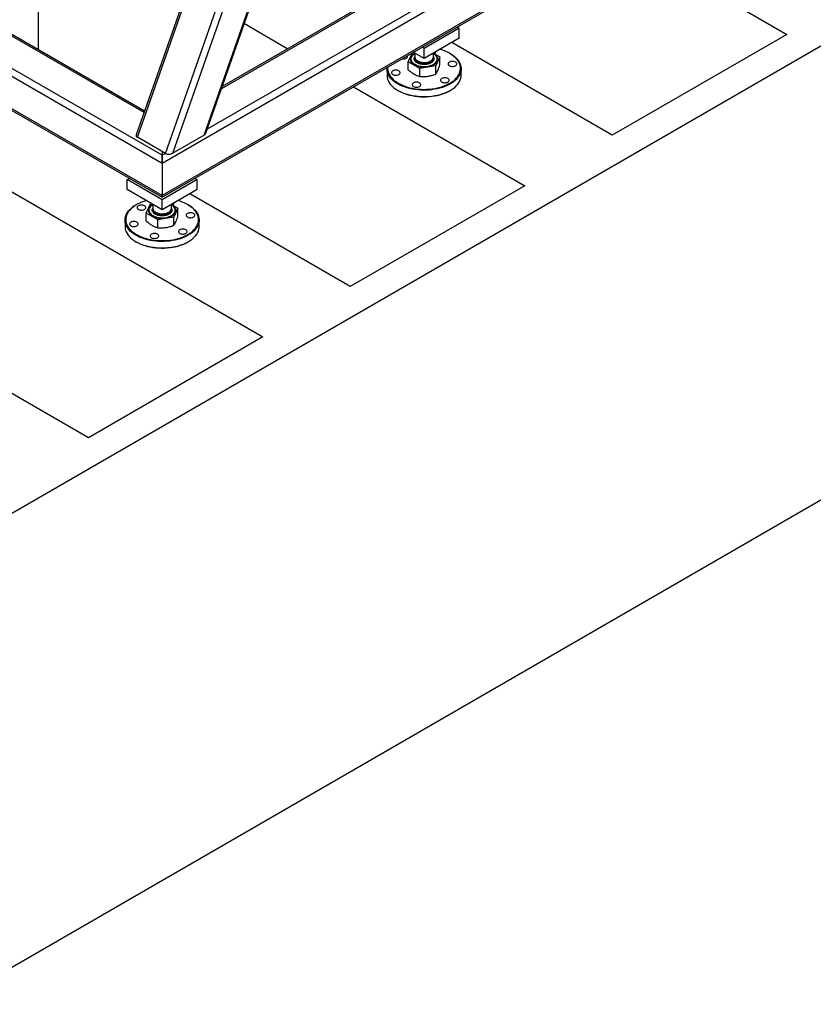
# Model space of a CAD drawing. Header units: millimetres. Extents: x 0 to 849, y 0 to 594.
# Tile 57 of 84: x 549 to 595, y 336 to 393. Entities that reach past the tile are written whole.
import ezdxf

# ---------------------------------------------------------------- set-up
doc = ezdxf.new("R2010")
doc.units = ezdxf.units.MM
doc.layers.add('TRAIT-FORT', color=4, linetype='Continuous', lineweight=25)

msp = doc.modelspace()

# ---------------------------------------------------------------- linework, layer by layer
at = {"layer": 'TRAIT-FORT', "color": 4, "linetype": 'Continuous', "lineweight": 25}
for p, q in [((521.753, 348.74), (642.971, 418.718)), ((592.438, 404.744), (557.587, 384.626)), ((556.568, 387.643), (529.665, 403.174)), ((556.54, 387.563), (529.665, 403.078)), ((561.848, 402.657), (556.089, 386.281)), ((556.16, 386.134), (561.949, 402.598)), ((592.438, 402.878), (557.587, 382.759)), ((557.587, 382.663), (592.319, 402.713)), ((560.019, 386.263), (565.808, 402.728)), ((560.114, 386.364), (565.904, 402.829)), ((557.776, 385.201), (563.565, 401.665)), ((558.205, 385.215), (563.994, 401.681)), ((557.587, 385.092), (529.665, 401.212)), ((557.587, 384.626), (529.665, 400.745)), ((550.441, 391.18), (550.441, 399.576)), ((557.587, 382.759), (529.665, 398.879)), ((529.665, 398.782), (557.587, 382.663)), ((583.816, 397.804), (593.726, 392.083)), ((570.921, 394.656), (561.02, 388.94)), ((570.856, 394.715), (561.063, 389.061)), ((572.538, 393.723), (560.197, 386.599)), ((521.753, 322.494), (642.971, 392.472)), ((562.344, 392.705), (564.859, 391.253)), ((574.76, 392.439), (572.74, 391.273)), ((574.642, 392.508), (574.76, 392.439)), ((574.76, 391.856), (574.76, 392.439)), ((574.76, 391.856), (572.74, 390.69)), ((593.726, 392.083), (583.625, 386.251)), ((572.74, 391.273), (572.621, 391.341)), ((572.74, 390.69), (572.74, 391.273)), ((583.625, 386.251), (574.338, 391.613)), ((535.289, 390.829), (563.422, 374.588)), ((571.823, 390.501), (572.064, 391.02)), ((572.494, 390.114), (571.823, 390.501)), ((571.823, 390.039), (571.823, 390.501)), ((571.977, 390.666), (571.977, 390.663)), ((572.087, 391.033), (572.133, 391.04)), ((572.74, 390.69), (572.116, 391.05)), ((572.204, 390.999), (572.204, 390.768)), ((572.204, 390.713), (572.204, 390.695)), ((573.275, 390.768), (573.275, 390.999)), ((573.275, 390.695), (573.275, 390.713)), ((573.28, 391.002), (573.656, 390.785)), ((573.656, 390.785), (573.41, 390.256)), ((573.502, 390.663), (573.502, 390.666)), ((573.656, 390.323), (573.656, 390.785)), ((574.255, 390.966), (574.23, 390.981)), ((570.597, 390.092), (570.597, 389.713)), ((573.41, 390.256), (572.494, 390.114)), ((572.494, 389.652), (572.494, 390.114)), ((573.41, 389.794), (573.41, 390.256)), ((574.882, 389.713), (574.882, 390.092)), ((568.664, 389.057), (578.574, 383.336)), ((571.224, 388.838), (571.249, 388.824)), ((574.23, 388.824), (574.255, 388.838)), ((557.776, 385.201), (556.16, 386.134)), ((560.019, 386.263), (558.205, 385.215)), ((553.32, 368.757), (525.187, 384.998)), ((557.587, 385.31), (557.587, 385.092)), ((557.776, 385.201), (557.587, 385.092)), ((557.587, 385.092), (557.587, 384.626)), ((557.587, 384.626), (557.587, 385.092)), ((557.587, 384.626), (557.587, 382.759)), ((555.567, 383.692), (555.685, 383.76)), ((557.587, 382.526), (555.567, 383.692)), ((555.567, 383.109), (555.567, 383.692)), ((559.608, 383.692), (557.587, 382.526)), ((559.489, 383.76), (559.608, 383.692)), ((559.608, 383.109), (559.608, 383.692)), ((557.587, 381.943), (555.567, 383.109)), ((559.608, 383.109), (557.587, 381.943)), ((578.574, 383.336), (568.472, 377.504)), ((557.587, 382.759), (557.587, 382.663)), ((557.587, 382.663), (557.587, 382.759)), ((557.587, 381.943), (557.587, 382.526)), ((568.472, 377.504), (559.186, 382.865)), ((556.097, 382.234), (556.072, 382.219)), ((556.671, 381.754), (556.917, 382.283)), ((556.917, 382.283), (556.981, 382.293)), ((557.052, 382.252), (557.052, 382.021)), ((557.052, 381.966), (557.052, 381.948)), ((558.123, 382.021), (558.123, 382.252)), ((558.123, 381.948), (558.123, 381.966)), ((558.128, 382.255), (558.504, 382.037)), ((558.504, 382.037), (558.258, 381.509)), ((558.504, 381.575), (558.504, 382.037)), ((559.103, 382.219), (559.078, 382.234)), ((557.342, 381.367), (556.671, 381.754)), ((556.671, 381.292), (556.671, 381.754)), ((556.825, 381.919), (556.825, 381.916)), ((558.258, 381.509), (557.342, 381.367)), ((558.258, 381.046), (558.258, 381.509)), ((558.35, 381.916), (558.35, 381.919)), ((555.444, 381.345), (555.444, 380.965)), ((557.342, 380.905), (557.342, 381.367)), ((559.73, 380.965), (559.73, 381.345)), ((556.072, 380.091), (556.097, 380.076)), ((559.078, 380.076), (559.103, 380.091)), ((563.422, 374.588), (553.32, 368.757))]:
    msp.add_line(p, q, dxfattribs=at)
at = {"layer": 'TRAIT-FORT', "color": 4, "linetype": 'Continuous', "lineweight": 25, "flags": 128}
for points in [[(571.25, 389.261), (571.37, 389.197), (571.498, 389.138), (571.633, 389.086), (571.776, 389.039), (571.924, 388.999), (572.077, 388.966), (572.234, 388.94), (572.394, 388.921), (572.556, 388.909), (572.719, 388.905), (572.883, 388.907), (573.045, 388.917), (573.206, 388.935), (573.364, 388.959), (573.518, 388.991), (573.667, 389.029), (573.811, 389.073), (573.948, 389.125), (574.078, 389.182), (574.2, 389.244), (574.314, 389.312), (574.418, 389.385), (574.511, 389.462), (574.594, 389.544), (574.666, 389.628), (574.727, 389.716), (574.775, 389.806), (574.811, 389.898), (574.835, 389.992), (574.846, 390.086), (574.844, 390.18), (574.83, 390.274), (574.803, 390.367), (574.764, 390.459), (574.713, 390.548), (574.649, 390.635), (574.575, 390.719), (574.489, 390.799), (574.393, 390.875), (574.286, 390.947), (574.171, 391.014), (574.047, 391.075), (573.915, 391.131), (573.775, 391.18), (573.653, 391.217)], [(574.255, 390.966), (574.366, 390.897), (574.468, 390.823), (574.56, 390.744), (574.641, 390.662), (574.711, 390.576), (574.77, 390.488), (574.816, 390.397), (574.851, 390.304), (574.873, 390.21), (574.882, 390.116), (574.879, 390.021), (574.863, 389.926), (574.835, 389.833), (574.795, 389.741), (574.742, 389.651), (574.678, 389.564), (574.602, 389.48), (574.516, 389.4), (574.419, 389.323), (574.312, 389.251), (574.196, 389.184), (574.071, 389.123), (573.939, 389.067), (573.799, 389.017), (573.653, 388.973), (573.502, 388.936), (573.347, 388.906), (573.188, 388.882), (573.026, 388.866), (572.863, 388.857), (572.699, 388.855), (572.535, 388.86), (572.372, 388.873), (572.211, 388.893), (572.054, 388.92), (571.901, 388.954), (571.752, 388.994), (571.61, 389.041), (571.473, 389.094), (571.345, 389.153), (571.224, 389.217)], [(571.468, 390.675), (571.512, 390.67), (571.568, 390.67), (571.623, 390.677), (571.673, 390.691), (571.717, 390.711), (571.752, 390.737), (571.776, 390.766), (571.789, 390.797), (571.789, 390.83), (571.779, 390.855)], [(572.183, 390.964), (572.165, 390.954), (572.101, 390.909), (572.047, 390.86), (572.005, 390.807), (571.975, 390.751), (571.957, 390.694), (571.952, 390.636), (571.96, 390.578), (571.981, 390.521), (572.015, 390.466), (572.06, 390.414), (572.116, 390.365), (572.183, 390.322)], [(571.977, 390.663), (571.98, 390.628), (571.994, 390.572), (572.02, 390.518), (572.058, 390.466), (572.107, 390.417), (572.167, 390.373), (572.236, 390.333), (572.313, 390.298), (572.398, 390.27), (572.488, 390.248), (572.582, 390.233), (572.679, 390.225), (572.776, 390.224), (572.873, 390.23), (572.968, 390.243), (573.059, 390.264), (573.145, 390.291), (573.225, 390.324), (573.296, 390.362), (573.358, 390.406), (573.41, 390.454), (573.451, 390.505), (573.48, 390.559), (573.497, 390.614), (573.502, 390.663)], [(572.204, 390.98), (572.151, 390.946), (572.094, 390.901), (572.047, 390.851), (572.012, 390.798), (571.989, 390.744), (571.978, 390.687), (571.98, 390.631), (571.994, 390.575), (572.02, 390.521), (572.058, 390.469), (572.107, 390.42), (572.167, 390.376), (572.236, 390.336), (572.313, 390.301), (572.398, 390.273), (572.488, 390.251), (572.582, 390.236), (572.679, 390.228), (572.776, 390.227), (572.873, 390.233), (572.968, 390.246), (573.059, 390.267), (573.145, 390.294), (573.225, 390.327), (573.296, 390.365), (573.358, 390.409), (573.41, 390.457), (573.451, 390.508), (573.48, 390.562), (573.497, 390.617), (573.502, 390.673), (573.494, 390.73), (573.474, 390.785), (573.442, 390.838), (573.398, 390.888), (573.343, 390.935), (573.279, 390.978), (573.279, 390.978)], [(572.183, 390.322), (572.259, 390.283), (572.342, 390.251), (572.432, 390.224), (572.528, 390.205), (572.626, 390.193), (572.727, 390.188), (572.828, 390.191), (572.927, 390.201), (573.023, 390.219), (573.115, 390.243), (573.2, 390.274), (573.278, 390.311), (573.347, 390.354), (573.406, 390.401), (573.455, 390.452), (573.491, 390.507), (573.515, 390.563), (573.526, 390.621), (573.525, 390.679), (573.51, 390.737), (573.483, 390.793), (573.444, 390.847), (573.393, 390.897), (573.331, 390.943), (573.297, 390.964)], [(572.204, 390.768), (572.206, 390.739), (572.22, 390.692), (572.247, 390.647), (572.284, 390.605), (572.333, 390.567), (572.391, 390.534), (572.457, 390.506), (572.53, 390.484), (572.608, 390.469), (572.688, 390.461), (572.77, 390.46), (572.852, 390.466), (572.93, 390.479), (573.005, 390.5), (573.072, 390.526), (573.133, 390.558), (573.184, 390.595), (573.224, 390.637), (573.253, 390.681), (573.271, 390.727), (573.275, 390.768)], [(572.204, 390.713), (572.209, 390.672), (572.226, 390.626), (572.255, 390.581), (572.296, 390.54), (572.347, 390.503), (572.407, 390.471), (572.475, 390.444), (572.549, 390.424), (572.628, 390.411), (572.709, 390.404), (572.791, 390.405), (572.872, 390.413), (572.949, 390.429), (573.022, 390.45), (573.088, 390.478), (573.146, 390.512), (573.195, 390.55), (573.233, 390.592), (573.259, 390.637), (573.273, 390.684), (573.275, 390.713)], [(572.204, 390.694), (572.206, 390.666), (572.22, 390.619), (572.247, 390.574), (572.284, 390.532), (572.333, 390.494), (572.391, 390.461), (572.457, 390.433), (572.53, 390.411), (572.608, 390.396), (572.688, 390.388), (572.77, 390.387), (572.852, 390.393), (572.93, 390.406), (573.005, 390.427), (573.072, 390.453), (573.133, 390.485), (573.184, 390.522), (573.224, 390.564), (573.253, 390.608), (573.271, 390.654), (573.275, 390.696)], [(574.201, 390.272), (574.245, 390.252), (574.296, 390.238), (574.35, 390.231), (574.406, 390.231), (574.461, 390.238), (574.511, 390.252), (574.555, 390.272), (574.59, 390.298), (574.614, 390.327), (574.627, 390.358), (574.627, 390.391), (574.614, 390.422), (574.59, 390.451), (574.555, 390.477), (574.511, 390.497), (574.461, 390.511), (574.406, 390.518), (574.35, 390.518), (574.296, 390.511), (574.245, 390.497), (574.201, 390.477), (574.167, 390.451), (574.142, 390.422), (574.13, 390.391), (574.13, 390.358), (574.142, 390.327), (574.167, 390.298), (574.201, 390.272)], [(571.224, 389.217), (571.113, 389.287), (571.011, 389.361), (570.919, 389.439), (570.838, 389.522), (570.768, 389.608), (570.709, 389.696), (570.663, 389.787), (570.629, 389.88), (570.607, 389.974), (570.597, 390.068), (570.6, 390.163), (570.602, 390.176)], [(570.636, 390.196), (570.633, 390.109), (570.641, 390.015), (570.661, 389.921), (570.694, 389.829), (570.739, 389.738), (570.797, 389.65), (570.866, 389.565), (570.946, 389.482), (571.037, 389.404), (571.139, 389.33), (571.25, 389.261)], [(570.924, 389.765), (570.968, 389.745), (571.018, 389.731), (571.073, 389.724), (571.129, 389.724), (571.184, 389.731), (571.234, 389.745), (571.278, 389.765), (571.313, 389.791), (571.337, 389.82), (571.349, 389.851), (571.349, 389.884), (571.337, 389.915), (571.313, 389.944), (571.278, 389.97), (571.234, 389.99), (571.184, 390.004), (571.129, 390.011), (571.073, 390.011), (571.018, 390.004), (570.968, 389.99), (570.924, 389.97), (570.889, 389.944), (570.865, 389.915), (570.853, 389.884), (570.853, 389.851), (570.865, 389.82), (570.889, 389.791), (570.924, 389.765)], [(570.597, 389.713), (570.597, 389.689), (570.607, 389.594), (570.629, 389.501), (570.663, 389.408), (570.709, 389.317), (570.768, 389.228), (570.838, 389.143), (570.919, 389.06), (571.011, 388.982), (571.113, 388.908), (571.224, 388.838)], [(571.224, 388.838), (571.345, 388.774), (571.473, 388.715), (571.61, 388.662), (571.752, 388.615), (571.901, 388.574), (572.054, 388.541), (572.211, 388.514), (572.372, 388.494), (572.535, 388.481), (572.699, 388.476), (572.863, 388.478), (573.026, 388.487), (573.188, 388.503), (573.347, 388.526), (573.502, 388.557), (573.653, 388.594), (573.799, 388.637), (573.939, 388.687), (574.071, 388.743), (574.196, 388.805), (574.312, 388.872), (574.419, 388.944), (574.516, 389.021), (574.602, 389.101), (574.678, 389.185), (574.742, 389.272), (574.795, 389.362), (574.835, 389.454), (574.863, 389.547), (574.879, 389.642), (574.882, 389.713)], [(573.762, 389.326), (573.806, 389.306), (573.857, 389.292), (573.911, 389.285), (573.967, 389.285), (574.022, 389.292), (574.072, 389.306), (574.116, 389.326), (574.151, 389.352), (574.175, 389.381), (574.188, 389.412), (574.188, 389.445), (574.175, 389.476), (574.151, 389.505), (574.116, 389.531), (574.072, 389.551), (574.022, 389.565), (573.967, 389.572), (573.911, 389.572), (573.857, 389.565), (573.806, 389.551), (573.762, 389.531), (573.728, 389.505), (573.703, 389.476), (573.691, 389.445), (573.691, 389.412), (573.703, 389.381), (573.728, 389.352), (573.762, 389.326)], [(574.23, 388.824), (574.2, 388.807), (574.078, 388.744), (573.948, 388.687), (573.811, 388.636), (573.667, 388.591), (573.518, 388.553), (573.364, 388.522), (573.206, 388.497), (573.045, 388.48), (572.883, 388.47), (572.719, 388.467), (572.556, 388.472), (572.394, 388.484), (572.234, 388.503), (572.077, 388.529), (571.924, 388.562), (571.776, 388.602), (571.633, 388.648), (571.498, 388.701), (571.37, 388.759), (571.25, 388.823)], [(572.124, 389.073), (572.168, 389.053), (572.218, 389.039), (572.273, 389.032), (572.329, 389.032), (572.383, 389.039), (572.434, 389.053), (572.477, 389.073), (572.512, 389.098), (572.537, 389.127), (572.549, 389.159), (572.549, 389.191), (572.537, 389.223), (572.512, 389.252), (572.477, 389.277), (572.434, 389.297), (572.383, 389.311), (572.329, 389.318), (572.273, 389.318), (572.218, 389.311), (572.168, 389.297), (572.124, 389.277), (572.089, 389.252), (572.065, 389.223), (572.052, 389.191), (572.052, 389.159), (572.065, 389.127), (572.089, 389.098), (572.124, 389.073)], [(556.072, 380.47), (555.961, 380.539), (555.859, 380.614), (555.767, 380.692), (555.686, 380.775), (555.616, 380.86), (555.557, 380.949), (555.511, 381.04), (555.476, 381.132), (555.454, 381.226), (555.445, 381.321), (555.448, 381.416), (555.464, 381.51), (555.492, 381.603), (555.532, 381.695), (555.585, 381.785), (555.649, 381.872), (555.725, 381.956), (555.811, 382.037), (555.908, 382.113), (556.015, 382.185), (556.072, 382.219)], [(556.674, 382.47), (556.587, 382.444), (556.447, 382.397), (556.313, 382.342), (556.187, 382.282), (556.069, 382.217), (555.96, 382.147), (555.861, 382.071), (555.773, 381.992), (555.695, 381.909), (555.629, 381.823), (555.575, 381.734), (555.532, 381.643), (555.502, 381.55), (555.485, 381.456), (555.48, 381.362), (555.488, 381.268), (555.509, 381.174), (555.542, 381.082), (555.587, 380.991), (555.645, 380.903), (555.714, 380.817), (555.794, 380.735), (555.885, 380.657), (555.986, 380.583), (556.097, 380.514)], [(559.103, 382.219), (559.214, 382.15), (559.316, 382.076), (559.408, 381.997), (559.489, 381.915), (559.559, 381.829), (559.618, 381.74), (559.664, 381.649), (559.698, 381.557), (559.72, 381.463), (559.73, 381.368), (559.727, 381.274), (559.711, 381.179), (559.683, 381.086), (559.642, 380.994), (559.59, 380.904), (559.526, 380.817), (559.45, 380.733), (559.363, 380.652), (559.266, 380.576), (559.159, 380.504), (559.043, 380.437), (558.919, 380.375), (558.786, 380.319), (558.647, 380.269), (558.501, 380.226), (558.35, 380.189), (558.195, 380.158), (558.036, 380.135), (557.874, 380.119), (557.71, 380.11), (557.546, 380.108), (557.382, 380.113), (557.22, 380.126), (557.059, 380.146), (556.902, 380.173), (556.748, 380.206), (556.6, 380.247), (556.457, 380.294), (556.321, 380.347), (556.193, 380.405), (556.072, 380.47)], [(556.097, 380.514), (556.217, 380.45), (556.345, 380.391), (556.481, 380.338), (556.623, 380.292), (556.772, 380.252), (556.925, 380.219), (557.082, 380.193), (557.242, 380.174), (557.404, 380.162), (557.567, 380.157), (557.73, 380.16), (557.893, 380.17), (558.053, 380.187), (558.211, 380.212), (558.365, 380.243), (558.515, 380.281), (558.659, 380.326), (558.796, 380.377), (558.926, 380.434), (559.048, 380.497), (559.161, 380.565), (559.265, 380.638), (559.359, 380.715), (559.442, 380.796), (559.514, 380.881), (559.574, 380.969), (559.623, 381.059), (559.659, 381.151), (559.683, 381.244), (559.694, 381.338), (559.692, 381.433), (559.678, 381.527), (559.651, 381.62), (559.612, 381.711), (559.56, 381.801), (559.497, 381.888), (559.422, 381.972), (559.337, 382.052), (559.24, 382.128), (559.134, 382.2), (559.018, 382.267), (558.894, 382.328), (558.762, 382.384), (558.623, 382.433), (558.501, 382.47)], [(556.211, 381.964), (556.255, 381.944), (556.305, 381.93), (556.36, 381.923), (556.416, 381.923), (556.47, 381.93), (556.521, 381.944), (556.565, 381.964), (556.599, 381.989), (556.624, 382.019), (556.636, 382.05), (556.636, 382.082), (556.624, 382.114), (556.599, 382.143), (556.565, 382.168), (556.521, 382.188), (556.47, 382.202), (556.416, 382.21), (556.36, 382.21), (556.305, 382.202), (556.255, 382.188), (556.211, 382.168), (556.176, 382.143), (556.152, 382.114), (556.139, 382.082), (556.139, 382.05), (556.152, 382.019), (556.176, 381.989), (556.211, 381.964)], [(557.03, 382.217), (557.013, 382.207), (556.949, 382.162), (556.895, 382.112), (556.853, 382.06), (556.822, 382.004), (556.805, 381.947), (556.8, 381.888), (556.808, 381.83), (556.829, 381.773), (556.862, 381.718), (556.907, 381.666), (556.964, 381.618), (557.03, 381.574)], [(557.052, 382.232), (556.999, 382.199), (556.942, 382.153), (556.895, 382.104), (556.86, 382.051), (556.837, 381.996), (556.826, 381.94), (556.827, 381.884), (556.841, 381.828), (556.868, 381.774), (556.906, 381.722), (556.955, 381.673), (557.015, 381.628), (557.084, 381.589), (557.161, 381.554), (557.246, 381.526), (557.336, 381.504), (557.43, 381.488), (557.526, 381.48), (557.624, 381.479), (557.721, 381.486), (557.816, 381.499), (557.907, 381.52), (557.993, 381.546), (558.072, 381.579), (558.144, 381.618), (558.206, 381.662), (558.258, 381.709), (558.299, 381.76), (558.328, 381.814), (558.345, 381.87), (558.35, 381.926), (558.342, 381.982), (558.322, 382.038), (558.289, 382.091), (558.246, 382.141), (558.191, 382.188), (558.127, 382.23), (558.127, 382.23)], [(557.03, 381.574), (557.106, 381.536), (557.19, 381.503), (557.28, 381.477), (557.375, 381.458), (557.474, 381.446), (557.575, 381.441), (557.676, 381.444), (557.775, 381.454), (557.871, 381.472), (557.963, 381.496), (558.048, 381.527), (558.126, 381.564), (558.195, 381.607), (558.254, 381.654), (558.302, 381.705), (558.339, 381.759), (558.363, 381.816), (558.374, 381.874), (558.372, 381.932), (558.358, 381.99), (558.331, 382.046), (558.291, 382.1), (558.24, 382.15), (558.179, 382.196), (558.144, 382.217)], [(557.052, 382.021), (557.054, 381.992), (557.068, 381.945), (557.094, 381.9), (557.132, 381.858), (557.181, 381.82), (557.239, 381.786), (557.305, 381.758), (557.378, 381.737), (557.455, 381.721), (557.536, 381.713), (557.618, 381.712), (557.699, 381.719), (557.778, 381.732), (557.852, 381.752), (557.92, 381.779), (557.98, 381.811), (558.031, 381.848), (558.072, 381.889), (558.101, 381.934), (558.118, 381.98), (558.123, 382.021)], [(557.052, 381.966), (557.056, 381.925), (557.074, 381.878), (557.103, 381.834), (557.143, 381.793), (557.194, 381.756), (557.254, 381.724), (557.322, 381.697), (557.397, 381.677), (557.475, 381.664), (557.557, 381.657), (557.639, 381.658), (557.719, 381.666), (557.797, 381.681), (557.87, 381.703), (557.936, 381.731), (557.994, 381.765), (558.042, 381.803), (558.08, 381.845), (558.107, 381.89), (558.121, 381.936), (558.123, 381.966)], [(556.825, 381.916), (556.827, 381.881), (556.841, 381.825), (556.868, 381.771), (556.906, 381.719), (556.955, 381.67), (557.015, 381.626), (557.084, 381.586), (557.161, 381.551), (557.246, 381.523), (557.336, 381.501), (557.43, 381.486), (557.526, 381.477), (557.624, 381.477), (557.721, 381.483), (557.816, 381.496), (557.907, 381.517), (557.993, 381.543), (558.072, 381.576), (558.144, 381.615), (558.206, 381.659), (558.258, 381.706), (558.299, 381.758), (558.328, 381.811), (558.345, 381.867), (558.35, 381.916)], [(557.052, 381.947), (557.054, 381.919), (557.068, 381.872), (557.094, 381.827), (557.132, 381.785), (557.181, 381.747), (557.239, 381.713), (557.305, 381.686), (557.378, 381.664), (557.455, 381.649), (557.536, 381.64), (557.618, 381.64), (557.699, 381.646), (557.778, 381.659), (557.852, 381.679), (557.92, 381.706), (557.98, 381.738), (558.031, 381.775), (558.072, 381.816), (558.101, 381.861), (558.118, 381.907), (558.123, 381.949)], [(559.049, 381.525), (559.093, 381.505), (559.143, 381.491), (559.198, 381.484), (559.254, 381.484), (559.309, 381.491), (559.359, 381.505), (559.403, 381.525), (559.438, 381.55), (559.462, 381.58), (559.474, 381.611), (559.474, 381.643), (559.462, 381.675), (559.438, 381.704), (559.403, 381.729), (559.359, 381.749), (559.309, 381.763), (559.254, 381.771), (559.198, 381.771), (559.143, 381.763), (559.093, 381.749), (559.049, 381.729), (559.014, 381.704), (558.99, 381.675), (558.978, 381.643), (558.978, 381.611), (558.99, 381.58), (559.014, 381.55), (559.049, 381.525)], [(555.444, 380.965), (555.445, 380.942), (555.454, 380.847), (555.476, 380.753), (555.511, 380.661), (555.557, 380.57), (555.616, 380.481), (555.686, 380.395), (555.767, 380.313), (555.859, 380.235), (555.961, 380.16), (556.072, 380.091)], [(555.772, 381.018), (555.816, 380.998), (555.866, 380.984), (555.921, 380.977), (555.977, 380.977), (556.031, 380.984), (556.082, 380.998), (556.125, 381.018), (556.16, 381.044), (556.185, 381.073), (556.197, 381.104), (556.197, 381.136), (556.185, 381.168), (556.16, 381.197), (556.125, 381.222), (556.082, 381.243), (556.031, 381.257), (555.977, 381.264), (555.921, 381.264), (555.866, 381.257), (555.816, 381.243), (555.772, 381.222), (555.737, 381.197), (555.713, 381.168), (555.7, 381.136), (555.7, 381.104), (555.713, 381.073), (555.737, 381.044), (555.772, 381.018)], [(556.072, 380.091), (556.193, 380.026), (556.321, 379.968), (556.457, 379.914), (556.6, 379.868), (556.748, 379.827), (556.902, 379.793), (557.059, 379.767), (557.22, 379.747), (557.382, 379.734), (557.546, 379.729), (557.71, 379.73), (557.874, 379.74), (558.036, 379.756), (558.195, 379.779), (558.35, 379.809), (558.501, 379.847), (558.647, 379.89), (558.786, 379.94), (558.919, 379.996), (559.043, 380.058), (559.159, 380.125), (559.266, 380.197), (559.363, 380.273), (559.45, 380.354), (559.526, 380.438), (559.59, 380.525), (559.642, 380.615), (559.683, 380.707), (559.711, 380.8), (559.727, 380.894), (559.73, 380.965)], [(558.61, 380.579), (558.654, 380.559), (558.704, 380.545), (558.759, 380.538), (558.815, 380.538), (558.869, 380.545), (558.92, 380.559), (558.964, 380.579), (558.999, 380.604), (559.023, 380.634), (559.035, 380.665), (559.035, 380.697), (559.023, 380.729), (558.999, 380.758), (558.964, 380.783), (558.92, 380.803), (558.869, 380.818), (558.815, 380.825), (558.759, 380.825), (558.704, 380.818), (558.654, 380.803), (558.61, 380.783), (558.575, 380.758), (558.551, 380.729), (558.538, 380.697), (558.538, 380.665), (558.551, 380.634), (558.575, 380.604), (558.61, 380.579)], [(556.971, 380.326), (557.015, 380.306), (557.066, 380.292), (557.12, 380.284), (557.176, 380.284), (557.231, 380.292), (557.281, 380.306), (557.325, 380.326), (557.36, 380.351), (557.384, 380.38), (557.397, 380.412), (557.397, 380.444), (557.384, 380.475), (557.36, 380.505), (557.325, 380.53), (557.281, 380.55), (557.231, 380.564), (557.176, 380.571), (557.12, 380.571), (557.066, 380.564), (557.015, 380.55), (556.971, 380.53), (556.937, 380.505), (556.912, 380.475), (556.9, 380.444), (556.9, 380.412), (556.912, 380.38), (556.937, 380.351), (556.971, 380.326)], [(559.078, 380.076), (559.048, 380.06), (558.926, 379.997), (558.796, 379.94), (558.659, 379.889), (558.515, 379.844), (558.365, 379.806), (558.211, 379.774), (558.053, 379.75), (557.893, 379.733), (557.73, 379.723), (557.567, 379.72), (557.404, 379.725), (557.242, 379.736), (557.082, 379.755), (556.925, 379.782), (556.772, 379.815), (556.623, 379.855), (556.481, 379.901), (556.345, 379.954), (556.217, 380.012), (556.097, 380.076)]]:
    msp.add_lwpolyline(points, dxfattribs=at)
at = {"layer": 'TRAIT-FORT', "color": 4, "linetype": 'Continuous', "lineweight": 25}
for centre in [(573.306, 391.075), (558.153, 382.328)]:
    msp.add_arc(centre, 0.121, 291.2128, 5.4619, dxfattribs=at)
for centre, start_param, end_param in [((556.387, 386.265), 2.88195, 3.813383), ((559.817, 386.379), 5.38418, 6.023543), ((558.003, 385.332), 3.813383, 5.38418)]:
    msp.add_ellipse(centre, major_axis=(0.303, 0.03), ratio=0.569747, start_param=start_param, end_param=end_param, dxfattribs=at)
for points, knots in [([(572.336, 390.433), (572.312, 390.448), (572.264, 390.479), (572.211, 390.535), (572.176, 390.599), (572.165, 390.666), (572.173, 390.727), (572.195, 390.763), (572.204, 390.777)], [0, 0, 0, 0, 0.162199, 0.334114, 0.513176, 0.696038, 0.8789, 1, 1, 1, 1]), ([(573.275, 390.777), (573.284, 390.763), (573.306, 390.727), (573.315, 390.666), (573.303, 390.599), (573.268, 390.535), (573.214, 390.479), (573.146, 390.432), (573.064, 390.392), (572.967, 390.361), (572.857, 390.341), (572.74, 390.334), (572.622, 390.341), (572.513, 390.361), (572.415, 390.392), (572.362, 390.42), (572.336, 390.433)], [0, 0, 0, 0, 0.050626, 0.12707, 0.203515, 0.278372, 0.35024, 0.418047, 0.485854, 0.557722, 0.632579, 0.709023, 0.785468, 0.860325, 0.932193, 1, 1, 1, 1]), ([(571.823, 390.039), (571.878, 389.991), (571.988, 389.894), (572.101, 389.822), (572.159, 389.786)], [0, 0, 0, 0, 0.495458, 1, 1, 1, 1]), ([(573.41, 389.794), (573.43, 389.82), (573.47, 389.873), (573.512, 389.956), (573.533, 389.998)], [0, 0, 0, 0, 0.495458, 1, 1, 1, 1]), ([(573.533, 389.998), (573.554, 390.046), (573.595, 390.141), (573.635, 390.262), (573.656, 390.323)], [0, 0, 0, 0, 0.494511, 1, 1, 1, 1]), ([(572.159, 389.786), (572.215, 389.756), (572.329, 389.697), (572.439, 389.667), (572.494, 389.652)], [0, 0, 0, 0, 0.494511, 1, 1, 1, 1]), ([(572.494, 389.652), (572.569, 389.647), (572.719, 389.636), (572.874, 389.654), (572.952, 389.663)], [0, 0, 0, 0, 0.495458, 1, 1, 1, 1]), ([(572.952, 389.663), (573.029, 389.678), (573.184, 389.708), (573.334, 389.765), (573.41, 389.794)], [0, 0, 0, 0, 0.494511, 1, 1, 1, 1]), ([(557.183, 381.686), (557.16, 381.701), (557.112, 381.732), (557.059, 381.788), (557.024, 381.851), (557.012, 381.919), (557.021, 381.98), (557.043, 382.015), (557.052, 382.03)], [0, 0, 0, 0, 0.162199, 0.334114, 0.513176, 0.696038, 0.8789, 1, 1, 1, 1]), ([(558.123, 382.03), (558.132, 382.015), (558.154, 381.98), (558.162, 381.919), (558.151, 381.852), (558.116, 381.788), (558.062, 381.732), (557.994, 381.685), (557.911, 381.645), (557.814, 381.614), (557.704, 381.594), (557.587, 381.587), (557.47, 381.594), (557.36, 381.614), (557.263, 381.645), (557.209, 381.672), (557.183, 381.686)], [0, 0, 0, 0, 0.050626, 0.12707, 0.203515, 0.278372, 0.35024, 0.418047, 0.485854, 0.557722, 0.632579, 0.709023, 0.785468, 0.860325, 0.932193, 1, 1, 1, 1]), ([(558.381, 381.251), (558.401, 381.298), (558.443, 381.394), (558.483, 381.515), (558.504, 381.575)], [0, 0, 0, 0, 0.494511, 1, 1, 1, 1]), ([(556.671, 381.292), (556.726, 381.244), (556.836, 381.147), (556.949, 381.075), (557.007, 381.038)], [0, 0, 0, 0, 0.495458, 1, 1, 1, 1]), ([(557.007, 381.038), (557.063, 381.009), (557.176, 380.95), (557.286, 380.92), (557.342, 380.905)], [0, 0, 0, 0, 0.494511, 1, 1, 1, 1]), ([(557.342, 380.905), (557.416, 380.9), (557.566, 380.889), (557.722, 380.907), (557.8, 380.916)], [0, 0, 0, 0, 0.495458, 1, 1, 1, 1]), ([(557.8, 380.916), (557.877, 380.931), (558.032, 380.961), (558.182, 381.018), (558.258, 381.046)], [0, 0, 0, 0, 0.494511, 1, 1, 1, 1]), ([(558.258, 381.046), (558.278, 381.073), (558.318, 381.126), (558.36, 381.209), (558.381, 381.251)], [0, 0, 0, 0, 0.495458, 1, 1, 1, 1])]:
    msp.add_open_spline(points, degree=3, knots=knots, dxfattribs=at)

doc.saveas('drawing.dxf')
